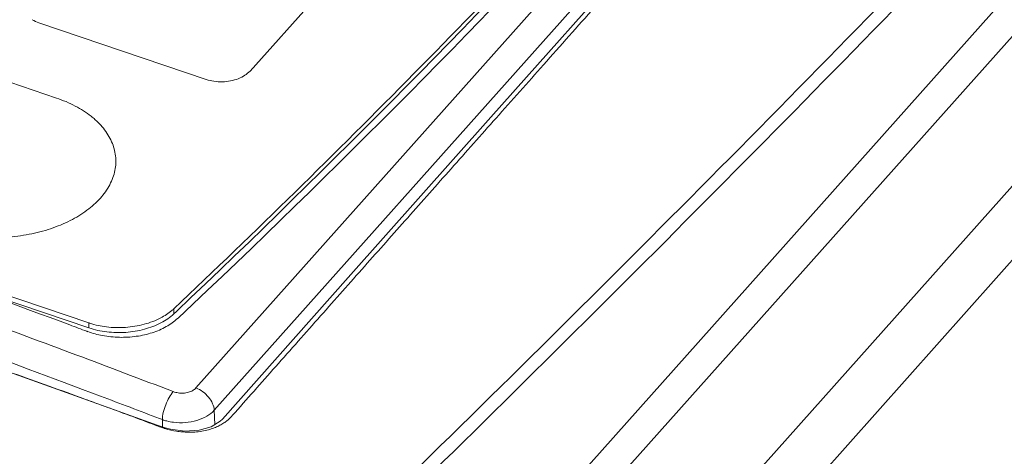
# Model space of a CAD drawing. Header units: millimetres. Extents: x -473 to 23648, y -382 to 1866.
# Tile 45 of 256: x 502 to 548, y 487 to 507. Entities that reach past the tile are written whole.
import ezdxf

# ---------------------------------------------------------------- set-up
doc = ezdxf.new("R2010")
doc.units = ezdxf.units.MM
doc.header["$LTSCALE"] = 80
doc.layers.get('0').update_dxf_attribs({"linetype": 'CONTINUOUS'})
doc.layers.add('06___PRT_ALL_SURFS', color=7, linetype='CONTINUOUS')
doc.layers.add('09_ALL_ROUNDS', color=7, linetype='CONTINUOUS')

msp = doc.modelspace()

# ---------------------------------------------------------------- linework, layer by layer
at = {"color": 0, "linetype": 'Continuous', "lineweight": 0}
for p, q in [((509.906, 490.039), (562.129, 548.647)), ((510.757, 488.993), (562.981, 547.602)), ((516.889, 509.842), (512.429, 504.837)), ((510.384, 504.445), (502.57, 507.093)), ((503.393, 503.577), (495.579, 506.225)), ((490.415, 497.984), (504.901, 493.075)), ((496.683, 495.629), (504.909, 492.842)), ((508.868, 493.733), (508.876, 493.5)), ((508.876, 493.5), (508.99, 493.608)), ((509.069, 493.303), (509.046, 493.282)), ((504.901, 493.075), (504.909, 492.842)), ((510.789, 488.331), (510.757, 488.993)), ((508.209, 488.607), (508.337, 488.558)), ((508.345, 488.216), (508.337, 488.558))]:
    msp.add_line(p, q, dxfattribs=at)
for centre, radius, start, end in [((208.621, 811.216), 437.146, 313.40222, 317.33936), ((219.829, 801.001), 422.301, 313.22894, 317.32731), ((216.941, -274.235), 816.556, 69.309405, 71.331153), ((211.088, -292.392), 838.223, 69.545455, 70.078462), ((507.284, 495.409), 2.306, 310.2394, 313.396), ((211.943, -287.83), 832.445, 69.10435, 69.774633), ((506.227, 496.469), 4.042, 249.489, 250.2264), ((506.103, 496.624), 3.747, 251.2813, 252.1706), ((210.626, -291.27), 834.724, 69.114349, 69.317071), ((509.112, 490.73), 2.306, 250.3524, 255.6927), ((509.175, 490.98), 2.564, 255.7283, 262.8692)]:
    msp.add_arc(centre, radius, start, end, dxfattribs=at)
for points, knots in [([(508.868, 493.733), (512.674, 497.334), (520.104, 504.609), (530.729, 515.783), (537.469, 523.411), (540.72, 527.235)], [0, 0, 0, 0, 15.717655, 31.188767, 46.247282, 46.247282, 46.247282, 46.247282]), ([(510.384, 504.445), (510.501, 504.405), (510.75, 504.347), (511.135, 504.325), (511.519, 504.365), (511.878, 504.466), (512.189, 504.619), (512.36, 504.761), (512.429, 504.837)], [0, 0, 0, 0, 0.372418, 0.761456, 1.151471, 1.526668, 1.873618, 2.18407, 2.18407, 2.18407, 2.18407]), ([(505.191, 502.575), (505.133, 502.627), (504.964, 502.769), (504.66, 502.985), (504.13, 503.292), (503.695, 503.475), (503.393, 503.577)], [0, 0, 0, 0, 0.232477, 0.663895, 1.114837, 2.070404, 2.070404, 2.070404, 2.070404]), ([(505.443, 498.9), (505.613, 499.091), (505.835, 499.401), (506.035, 499.851), (506.131, 500.19), (506.173, 500.532), (506.161, 500.874), (506.096, 501.212), (505.936, 501.662), (505.67, 502.084), (505.375, 502.405), (505.236, 502.536), (505.191, 502.575)], [0, 0, 0, 0, 0.766421, 1.126872, 1.475819, 1.817487, 2.156764, 2.498541, 2.847539, 3.582022, 3.974838, 4.154183, 4.154183, 4.154183, 4.154183]), ([(505.443, 498.9), (505.257, 498.691), (504.814, 498.298), (504.028, 497.82), (503.115, 497.447), (502.112, 497.188), (501.158, 497.068), (500.545, 497.055), (500.29, 497.061)], [0, 0, 0, 0, 0.841853, 1.760902, 2.749048, 3.789364, 4.860468, 5.626069, 5.626069, 5.626069, 5.626069]), ([(504.956, 493.057), (505.208, 492.976), (505.762, 492.86), (506.621, 492.84), (507.481, 492.98), (508.211, 493.253), (508.618, 493.517), (508.774, 493.649)], [0, 0, 0, 0, 0.794519, 1.684558, 2.565396, 3.392006, 4.005293, 4.005293, 4.005293, 4.005293]), ([(509.046, 493.282), (508.889, 493.134), (508.514, 492.869), (507.858, 492.592), (507.116, 492.426), (506.332, 492.381), (505.568, 492.458), (505.083, 492.586), (504.86, 492.666)], [0, 0, 0, 0, 0.647103, 1.360746, 2.125469, 2.917154, 3.707694, 4.417227, 4.417227, 4.417227, 4.417227]), ([(504.909, 492.842), (505.178, 492.751), (505.75, 492.627), (506.629, 492.607), (507.489, 492.747), (508.258, 493.034), (508.697, 493.331), (508.876, 493.5)], [0, 0, 0, 0, 0.852366, 1.742405, 2.623243, 3.449853, 4.189067, 4.189067, 4.189067, 4.189067]), ([(508.849, 489.866), (508.921, 489.838), (509.077, 489.799), (509.316, 489.788), (509.548, 489.825), (509.751, 489.906), (509.863, 489.99), (509.906, 490.039)], [0, 0, 0, 0, 0.234194, 0.476854, 0.714011, 0.933241, 1.126826, 1.126826, 1.126826, 1.126826]), ([(509.906, 490.039), (510.019, 489.995), (510.237, 489.873), (510.504, 489.619), (510.692, 489.321), (510.752, 489.099), (510.757, 488.993)], [0, 0, 0, 0, 0.36375, 0.738253, 1.094873, 1.41138, 1.41138, 1.41138, 1.41138]), ([(508.849, 489.866), (508.776, 489.784), (508.643, 489.587), (508.487, 489.258), (508.377, 488.908), (508.34, 488.67), (508.337, 488.558)], [0, 0, 0, 0, 0.32812, 0.707062, 1.088873, 1.424959, 1.424959, 1.424959, 1.424959]), ([(508.856, 488.436), (509.04, 488.413), (509.409, 488.404), (509.939, 488.497), (510.403, 488.687), (510.659, 488.883), (510.757, 488.993)], [0, 0, 0, 0, 0.554704, 1.098728, 1.60262, 2.047209, 2.047209, 2.047209, 2.047209])]:
    msp.add_open_spline(points, degree=3, knots=knots, dxfattribs=at)
for points in [[(502.258, 507.235), (502.356, 507.176), (502.462, 507.13), (502.57, 507.093)], [(504.811, 492.684), (504.546, 492.783), (504.282, 492.882), (504.017, 492.981)]]:
    msp.add_open_spline(points, degree=3, dxfattribs=at)
at = {"layer": '06___PRT_ALL_SURFS', "color": 0, "linetype": 'Continuous', "lineweight": 0}
for p, q in [((565.602, 528.362), (503.354, 458.502)), ((567.492, 528.336), (505.243, 458.477))]:
    msp.add_line(p, q, dxfattribs=at)
at = {"layer": '09_ALL_ROUNDS', "color": 0, "linetype": 'Continuous', "lineweight": 0}
for p, q in [((500.351, 445.988), (584.952, 540.934)), ((501.932, 444.296), (586.533, 539.242)), ((517.009, 495.189), (511.145, 488.586)), ((511.145, 488.585), (511.04, 488.483)), ((511.145, 488.586), (511.145, 488.585)), ((508.01, 488.299), (508.096, 488.301)), ((508.467, 488.174), (508.096, 488.301)), ((508.096, 488.301), (508.096, 488.301)), ((508.416, 488.158), (508.467, 488.174)), ((508.712, 488.108), (508.467, 488.174))]:
    msp.add_line(p, q, dxfattribs=at)
for points in [[(530.717, 510.604), (523.669, 502.681), (517.009, 495.189)], [(508.096, 488.301), (499.203, 491.489), (488.943, 495.035), (478.105, 498.728)], [(511.04, 488.483), (510.617, 488.225), (510.049, 488.06), (509.394, 488.019), (508.712, 488.108)]]:
    msp.add_lwpolyline(points, dxfattribs=at)
for centre, radius, start, end in [((422.218, 261.709), 242.288, 69.26233, 69.87248), ((502.461, 496.915), 12.258, 317.9295, 318.2197), ((510.772, 495.584), 7.791, 249.2368, 249.831), ((510.843, 495.781), 8, 249.8326, 250.7669), ((510.918, 495.995), 8.227, 250.7672, 252.2911), ((509.527, 491.542), 3.562, 251.8205, 252.5395), ((509.565, 491.667), 3.693, 252.5687, 261.2786)]:
    msp.add_arc(centre, radius, start, end, dxfattribs=at)
for points, knots in [([(501.73, 468.527), (506.883, 473.373), (517.074, 483.112), (532.065, 497.915), (541.859, 507.912), (546.695, 512.933)], [0, 0, 0, 0, 21.220071, 42.287224, 63.20158, 63.20158, 63.20158, 63.20158]), ([(507.845, 473.44), (510.978, 476.426), (519.189, 484.33), (532.287, 497.275), (542.142, 507.342), (547.008, 512.399)], [0, 0, 0, 0, 12.982377, 34.191295, 55.243719, 55.243719, 55.243719, 55.243719]), ([(530.869, 510.468), (530.083, 509.584), (528.503, 507.806), (526.185, 505.195), (523.952, 502.681), (521.838, 500.299), (519.792, 497.993), (517.761, 495.702), (515.708, 493.385), (513.651, 491.062), (512.277, 489.511), (511.602, 488.748)], [0, 0, 0, 0, 3.546966, 7.137181, 10.474595, 13.634191, 16.690437, 19.725425, 22.81812, 25.977226, 29.034122, 29.034122, 29.034122, 29.034122]), ([(505.592, 489.2), (505.303, 489.306), (504.457, 489.615), (503.034, 490.128), (501.517, 490.668), (500.557, 491.007), (500.173, 491.142)], [0, 0, 0, 0, 0.923287, 2.702723, 4.534895, 5.756076, 5.756076, 5.756076, 5.756076]), ([(511.561, 488.701), (511.527, 488.664), (511.451, 488.588), (511.32, 488.478), (511.22, 488.409), (511.166, 488.375)], [0, 0, 0, 0, 0.1512675, 0.321885, 0.5137786, 0.5137786, 0.5137786, 0.5137786]), ([(510.754, 488.172), (510.667, 488.139), (510.477, 488.077), (510.174, 488.011), (509.856, 487.975), (509.547, 487.968), (509.265, 487.983), (509.088, 488.004), (509.005, 488.017)], [0, 0, 0, 0, 0.279456, 0.596609, 0.929818, 1.239481, 1.52219, 1.774994, 1.774994, 1.774994, 1.774994]), ([(511.166, 488.375), (511.105, 488.337), (510.971, 488.262), (510.83, 488.201), (510.754, 488.172)], [0, 0, 0, 0, 0.2158133, 0.459769, 0.459769, 0.459769, 0.459769])]:
    msp.add_open_spline(points, degree=3, knots=knots, dxfattribs=at)
msp.add_open_spline([(511.189, 488.626), (511.174, 488.614), (511.159, 488.6), (511.145, 488.585)], degree=3, dxfattribs=at)

doc.saveas('drawing.dxf')
